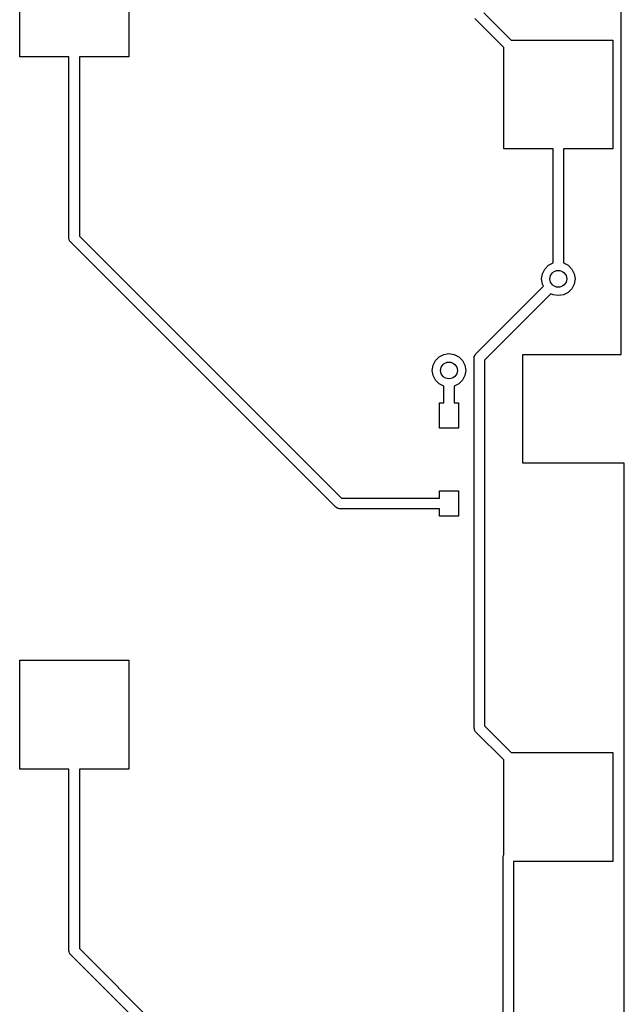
# Model space of a CAD drawing. Extents: x 3.08 to 10.86, y -3.21 to -0.59.
# Tile 2 of 18: x 3.08 to 3.65, y -2.3 to -1.37. Entities that reach past the tile are written whole.
import ezdxf

# ---------------------------------------------------------------- set-up
doc = ezdxf.new("R2010")
doc.units = 0
doc.header["$MEASUREMENT"] = 0
doc.layers.add('BLACK', color=7, linetype='CONTINUOUS')

msp = doc.modelspace()

# ---------------------------------------------------------------- linework, layer by layer
at = {"layer": 'BLACK', "linetype": 'CONTINUOUS'}
for p, q in [((3.64762, -1.68602), (3.64762, -1.11909)), ((3.08268, -1.4065), (3.08268, -1.30413)), ((3.18504, -1.30413), (3.18504, -1.4065)), ((3.5187, -1.36509), (3.54436, -1.39075)), ((3.5374, -1.39771), (3.5103, -1.3706)), ((3.54436, -1.39075), (3.63976, -1.39075)), ((3.63976, -1.39075), (3.63976, -1.49311)), ((3.5374, -1.49311), (3.5374, -1.39771)), ((3.12894, -1.4065), (3.08268, -1.4065)), ((3.12894, -1.57694), (3.12894, -1.4065)), ((3.18504, -1.4065), (3.13878, -1.4065)), ((3.13878, -1.4065), (3.13878, -1.5749)), ((3.58366, -1.49311), (3.5374, -1.49311)), ((3.58366, -1.60018), (3.58366, -1.49311)), ((3.63976, -1.49311), (3.5935, -1.49311)), ((3.5935, -1.49311), (3.5935, -1.60018)), ((3.12928, -1.5781), (3.12894, -1.57694)), ((3.12953, -1.57929), (3.12928, -1.5781)), ((3.12968, -1.57949), (3.12953, -1.57929)), ((3.12972, -1.5796), (3.12968, -1.57949)), ((3.12985, -1.57972), (3.12972, -1.5796)), ((3.13038, -1.58042), (3.12985, -1.57972)), ((3.37955, -1.82959), (3.13038, -1.58042)), ((3.13878, -1.5749), (3.38507, -1.82119)), ((3.5736, -1.61027), (3.57584, -1.60588)), ((3.57584, -1.60588), (3.57932, -1.60239)), ((3.57932, -1.60239), (3.58366, -1.60018)), ((3.5935, -1.60018), (3.59784, -1.60239)), ((3.59784, -1.60239), (3.60132, -1.60588)), ((3.60132, -1.60588), (3.60356, -1.61027)), ((3.57283, -1.61513), (3.5736, -1.61027)), ((3.5736, -1.62), (3.57283, -1.61513)), ((3.60356, -1.61027), (3.60433, -1.61513)), ((3.60433, -1.61513), (3.60356, -1.62)), ((3.51093, -1.68582), (3.57467, -1.62209)), ((3.57467, -1.62209), (3.5736, -1.62)), ((3.60132, -1.62439), (3.59784, -1.62787)), ((3.60356, -1.62), (3.60132, -1.62439)), ((3.58163, -1.62905), (3.51934, -1.69134)), ((3.58371, -1.63011), (3.58163, -1.62905)), ((3.58858, -1.63088), (3.58371, -1.63011)), ((3.59345, -1.63011), (3.58858, -1.63088)), ((3.59784, -1.62787), (3.59345, -1.63011)), ((3.47091, -1.69625), (3.47315, -1.69186)), ((3.47315, -1.69186), (3.47663, -1.68837)), ((3.47663, -1.68837), (3.48102, -1.68614)), ((3.48102, -1.68614), (3.48589, -1.68537)), ((3.48589, -1.68537), (3.49076, -1.68614)), ((3.49076, -1.68614), (3.49515, -1.68837)), ((3.49515, -1.68837), (3.49863, -1.69186)), ((3.49863, -1.69186), (3.50087, -1.69625)), ((3.50949, -1.6893), (3.50962, -1.68843)), ((3.50949, -2.03705), (3.50949, -1.6893)), ((3.50961, -1.68825), (3.50966, -1.68815)), ((3.50962, -1.68843), (3.50961, -1.68825)), ((3.50966, -1.68815), (3.5097, -1.6879)), ((3.5097, -1.6879), (3.51035, -1.68688)), ((3.51035, -1.68688), (3.51093, -1.68582)), ((3.51934, -1.69134), (3.51934, -2.03501)), ((3.55512, -1.78839), (3.55512, -1.68602)), ((3.55512, -1.68602), (3.64762, -1.68602)), ((3.47014, -1.70111), (3.47091, -1.69625)), ((3.47091, -1.70598), (3.47014, -1.70111)), ((3.50087, -1.69625), (3.50164, -1.70111)), ((3.50164, -1.70111), (3.50087, -1.70598)), ((3.47315, -1.71037), (3.47091, -1.70598)), ((3.47663, -1.71386), (3.47315, -1.71037)), ((3.49863, -1.71037), (3.49515, -1.71386)), ((3.50087, -1.70598), (3.49863, -1.71037)), ((3.48097, -1.71606), (3.47663, -1.71386)), ((3.48097, -1.73163), (3.48097, -1.71606)), ((3.49515, -1.71386), (3.49081, -1.71606)), ((3.49081, -1.71606), (3.49081, -1.73163)), ((3.47703, -1.75525), (3.47703, -1.73163)), ((3.47703, -1.73163), (3.48097, -1.73163)), ((3.49081, -1.73163), (3.49475, -1.73163)), ((3.49475, -1.73163), (3.49475, -1.75525)), ((3.49475, -1.75525), (3.47703, -1.75525)), ((3.65057, -1.78839), (3.55512, -1.78839)), ((3.65057, -2.35531), (3.65057, -1.78839)), ((3.38507, -1.82119), (3.47703, -1.82119)), ((3.47703, -1.82119), (3.47703, -1.8143)), ((3.47703, -1.8143), (3.49475, -1.8143)), ((3.49475, -1.8143), (3.49475, -1.83793)), ((3.38061, -1.83018), (3.37955, -1.82959)), ((3.38163, -1.83083), (3.38061, -1.83018)), ((3.38188, -1.83087), (3.38163, -1.83083)), ((3.38198, -1.83092), (3.38188, -1.83087)), ((3.38216, -1.83091), (3.38198, -1.83092)), ((3.38303, -1.83104), (3.38216, -1.83091)), ((3.47703, -1.83104), (3.38303, -1.83104)), ((3.47703, -1.83793), (3.47703, -1.83104)), ((3.49475, -1.83793), (3.47703, -1.83793)), ((3.08268, -2.07579), (3.08268, -1.97342)), ((3.08268, -1.97342), (3.18504, -1.97342)), ((3.18504, -1.97342), (3.18504, -2.07579)), ((3.50983, -2.03822), (3.50949, -2.03705)), ((3.51009, -2.0394), (3.50983, -2.03822)), ((3.51024, -2.03961), (3.51009, -2.0394)), ((3.51027, -2.03971), (3.51024, -2.03961)), ((3.51041, -2.03983), (3.51027, -2.03971)), ((3.51093, -2.04053), (3.51041, -2.03983)), ((3.5374, -2.067), (3.51093, -2.04053)), ((3.51934, -2.03501), (3.54436, -2.06004)), ((3.54436, -2.06004), (3.63976, -2.06004)), ((3.63976, -2.06004), (3.63976, -2.1624)), ((3.5374, -2.15604), (3.5374, -2.067)), ((3.12894, -2.07579), (3.08268, -2.07579)), ((3.12894, -2.24623), (3.12894, -2.07579)), ((3.18504, -2.07579), (3.13878, -2.07579)), ((3.13878, -2.07579), (3.13878, -2.24419)), ((3.53674, -2.15814), (3.53687, -2.15727)), ((3.53674, -2.73359), (3.53674, -2.15814)), ((3.53686, -2.15709), (3.53691, -2.15699)), ((3.53687, -2.15727), (3.53686, -2.15709)), ((3.53691, -2.15699), (3.53695, -2.15674)), ((3.53695, -2.15674), (3.5374, -2.15604)), ((3.63976, -2.1624), (3.54659, -2.1624)), ((3.54659, -2.1624), (3.54659, -2.72933)), ((3.12928, -2.2474), (3.12894, -2.24623)), ((3.12953, -2.24858), (3.12928, -2.2474)), ((3.13878, -2.24419), (3.38507, -2.49048)), ((3.12968, -2.24878), (3.12953, -2.24858)), ((3.12972, -2.24889), (3.12968, -2.24878)), ((3.12985, -2.24901), (3.12972, -2.24889)), ((3.13038, -2.24971), (3.12985, -2.24901)), ((3.37955, -2.49889), (3.13038, -2.24971))]:
    msp.add_line(p, q, dxfattribs=at)
at = {"layer": 'BLACK'}
for centre in [(3.58858, -1.61513), (3.48589, -1.70111)]:
    msp.add_circle(centre, 0.007874, dxfattribs=at)

doc.saveas('drawing.dxf')
